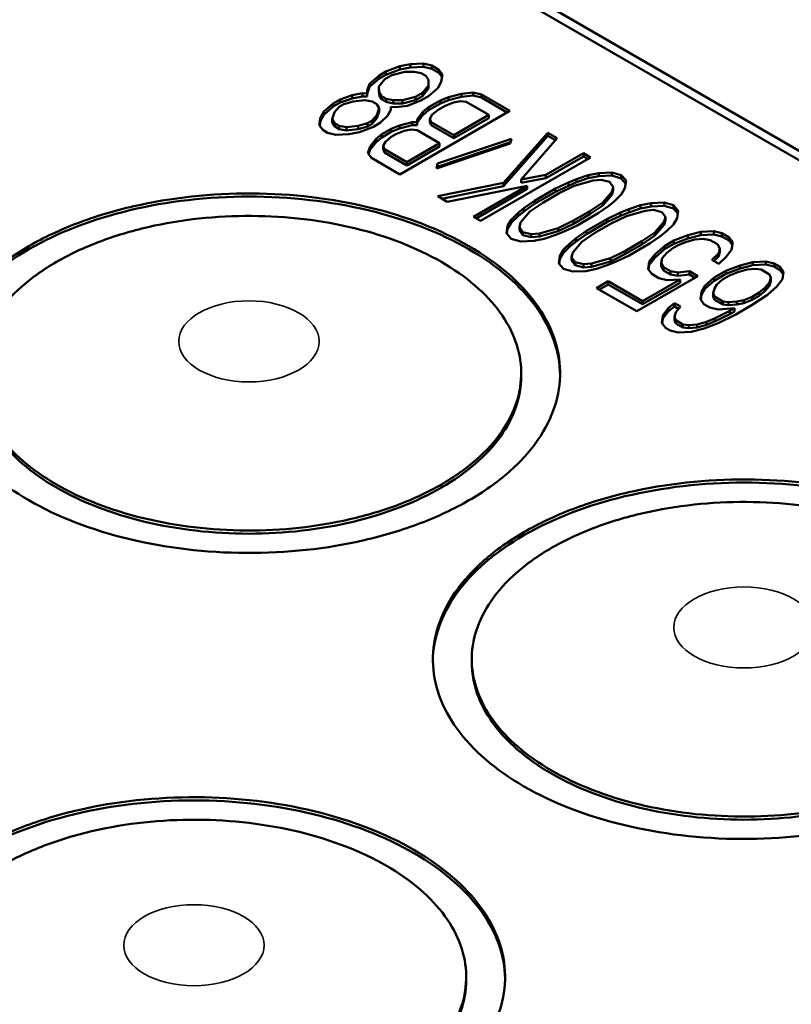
# Model space of a CAD drawing. Header units: millimetres. Extents: x 10 to 634, y 10 to 422.
# Tile 92 of 97: x 396 to 406, y 389 to 401. Entities that reach past the tile are written whole.
import ezdxf

# ---------------------------------------------------------------- set-up
doc = ezdxf.new("R2010")
doc.units = ezdxf.units.MM
doc.header["$LTSCALE"] = 2
doc.layers.add('Visible (ANSI)', color=7, linetype='Continuous', lineweight=50)
doc.layers.add('Visible Narrow (ANSI)', color=7, linetype='Continuous', lineweight=35)

msp = doc.modelspace()

# ---------------------------------------------------------------- linework, layer by layer
at = {"layer": 'Visible (ANSI)'}
for p, q in [((435.998, 382.247), (398.898, 403.667)), ((399.11, 403.667), (436.104, 382.309)), ((400.659, 400.723), (400.568, 400.671)), ((400.839, 400.793), (400.659, 400.723)), ((400.839, 400.752), (400.659, 400.682)), ((400.659, 400.723), (400.659, 400.682)), ((400.735, 400.679), (400.901, 400.722)), ((400.975, 400.818), (400.839, 400.793)), ((400.839, 400.793), (400.839, 400.752)), ((400.975, 400.777), (400.839, 400.752)), ((400.901, 400.722), (401.022, 400.722)), ((401.142, 400.826), (400.975, 400.818)), ((400.975, 400.818), (400.975, 400.777)), ((401.142, 400.786), (400.975, 400.777)), ((401.022, 400.722), (401.113, 400.704)), ((401.113, 400.704), (401.174, 400.669)), ((401.248, 400.8), (401.142, 400.826)), ((401.142, 400.826), (401.142, 400.786)), ((401.248, 400.759), (401.142, 400.786)), ((401.339, 400.747), (401.248, 400.8)), ((401.248, 400.8), (401.248, 400.759)), ((401.339, 400.706), (401.248, 400.759)), ((401.386, 400.686), (401.339, 400.747)), ((401.339, 400.747), (401.339, 400.706)), ((401.381, 400.652), (401.339, 400.706)), ((400.568, 400.671), (400.448, 400.567)), ((400.568, 400.63), (400.448, 400.526)), ((400.659, 400.682), (400.568, 400.63)), ((400.568, 400.671), (400.568, 400.63)), ((400.57, 400.531), (400.644, 400.627)), ((400.644, 400.627), (400.735, 400.679)), ((401.174, 400.669), (401.205, 400.616)), ((401.205, 400.616), (401.205, 400.547)), ((401.327, 400.511), (401.371, 400.59)), ((401.371, 400.59), (401.386, 400.686)), ((400.448, 400.567), (400.419, 400.479)), ((400.448, 400.526), (400.419, 400.44)), ((400.419, 400.479), (400.419, 400.444)), ((400.448, 400.567), (400.448, 400.526)), ((400.571, 400.461), (400.57, 400.531)), ((400.57, 400.531), (400.57, 400.491)), ((400.571, 400.421), (400.57, 400.491)), ((400.601, 400.409), (400.571, 400.461)), ((400.571, 400.461), (400.571, 400.421)), ((401.131, 400.451), (401.04, 400.399)), ((401.205, 400.547), (401.131, 400.451)), ((401.205, 400.506), (401.131, 400.41)), ((401.131, 400.451), (401.131, 400.41)), ((401.205, 400.547), (401.205, 400.506)), ((401.207, 400.407), (401.327, 400.511)), ((401.782, 400.457), (401.63, 400.44)), ((401.888, 400.431), (401.782, 400.457)), ((401.782, 400.457), (401.782, 400.416)), ((400.072, 400.367), (399.982, 400.315)), ((400.072, 400.326), (399.982, 400.274)), ((400.223, 400.419), (400.072, 400.367)), ((400.223, 400.378), (400.072, 400.326)), ((400.072, 400.367), (400.072, 400.326)), ((400.118, 400.306), (400.239, 400.34)), ((400.359, 400.445), (400.223, 400.419)), ((400.223, 400.419), (400.223, 400.378)), ((400.359, 400.404), (400.223, 400.378)), ((400.239, 400.34), (400.39, 400.357)), ((400.419, 400.444), (400.359, 400.445)), ((400.359, 400.445), (400.359, 400.404)), ((400.419, 400.404), (400.359, 400.404)), ((400.39, 400.357), (400.481, 400.339)), ((400.419, 400.444), (400.419, 400.404)), ((400.481, 400.339), (400.542, 400.304)), ((400.601, 400.368), (400.571, 400.421)), ((400.662, 400.374), (400.601, 400.409)), ((400.601, 400.409), (400.601, 400.368)), ((400.662, 400.333), (400.601, 400.368)), ((400.753, 400.356), (400.662, 400.374)), ((400.662, 400.374), (400.662, 400.333)), ((400.753, 400.315), (400.662, 400.333)), ((400.874, 400.355), (400.753, 400.356)), ((400.753, 400.356), (400.753, 400.315)), ((401.04, 400.399), (400.874, 400.355)), ((401.04, 400.358), (400.874, 400.315)), ((400.874, 400.355), (400.874, 400.315)), ((400.936, 400.285), (401.117, 400.355)), ((401.131, 400.41), (401.04, 400.358)), ((401.04, 400.399), (401.04, 400.358)), ((401.117, 400.355), (401.207, 400.407)), ((401.359, 400.354), (401.208, 400.267)), ((401.464, 400.397), (401.359, 400.354)), ((401.464, 400.356), (401.359, 400.313)), ((401.359, 400.354), (401.359, 400.313)), ((401.42, 400.284), (401.526, 400.327)), ((401.63, 400.44), (401.464, 400.397)), ((401.63, 400.399), (401.464, 400.356)), ((401.464, 400.397), (401.464, 400.356)), ((401.526, 400.327), (401.616, 400.344)), ((401.616, 400.344), (401.692, 400.335)), ((401.63, 400.44), (401.63, 400.399)), ((401.782, 400.416), (401.63, 400.399)), ((401.692, 400.335), (401.981, 400.168)), ((401.888, 400.39), (401.782, 400.416)), ((402.253, 400.22), (401.888, 400.431)), ((401.888, 400.431), (401.888, 400.39)), ((402.218, 400.199), (401.888, 400.39)), ((399.862, 400.21), (399.817, 400.132)), ((399.982, 400.315), (399.862, 400.21)), ((399.982, 400.274), (399.862, 400.17)), ((399.862, 400.21), (399.862, 400.17)), ((399.969, 400.114), (399.998, 400.201)), ((399.982, 400.315), (399.982, 400.274)), ((399.998, 400.201), (400.058, 400.271)), ((400.058, 400.271), (400.118, 400.306)), ((400.542, 400.304), (400.573, 400.252)), ((400.573, 400.252), (400.543, 400.164)), ((400.573, 400.211), (400.543, 400.124)), ((400.573, 400.252), (400.573, 400.211)), ((400.68, 400.155), (400.724, 400.234)), ((400.724, 400.269), (400.785, 400.268)), ((400.724, 400.234), (400.724, 400.269)), ((400.724, 400.269), (400.724, 400.233)), ((400.874, 400.315), (400.753, 400.315)), ((400.785, 400.268), (400.936, 400.285)), ((400.839, 399.403), (402.253, 400.22)), ((401.133, 400.206), (401.059, 400.11)), ((401.208, 400.267), (401.133, 400.206)), ((401.208, 400.226), (401.133, 400.165)), ((401.133, 400.206), (401.133, 400.165)), ((401.359, 400.313), (401.208, 400.226)), ((401.208, 400.267), (401.208, 400.226)), ((401.255, 400.171), (401.33, 400.232)), ((401.33, 400.232), (401.42, 400.284)), ((399.817, 400.132), (399.803, 400.036)), ((399.817, 400.091), (399.808, 400.029)), ((399.862, 400.17), (399.817, 400.091)), ((399.817, 400.132), (399.817, 400.091)), ((400, 400.061), (399.969, 400.114)), ((399.969, 400.114), (399.969, 400.073)), ((400, 400.021), (399.969, 400.073)), ((400.484, 400.095), (400.423, 400.06)), ((400.543, 400.164), (400.484, 400.095)), ((400.543, 400.124), (400.484, 400.054)), ((400.484, 400.095), (400.484, 400.054)), ((400.5, 400.016), (400.59, 400.068)), ((400.543, 400.164), (400.543, 400.124)), ((400.59, 400.068), (400.68, 400.155)), ((400.998, 400.075), (400.832, 400.032)), ((401.059, 400.075), (400.998, 400.075)), ((400.998, 400.075), (400.998, 400.035)), ((401.133, 400.165), (401.059, 400.07)), ((401.059, 400.11), (401.059, 400.075)), ((401.059, 400.075), (401.059, 400.034)), ((401.225, 400.118), (401.255, 400.171)), ((401.241, 400.075), (401.225, 400.118)), ((401.225, 400.118), (401.225, 400.077)), ((401.241, 400.034), (401.225, 400.077)), ((401.53, 399.907), (401.241, 400.075)), ((401.241, 400.075), (401.241, 400.034)), ((401.981, 400.168), (401.53, 399.907)), ((401.981, 400.127), (401.53, 399.867)), ((401.981, 400.168), (401.981, 400.127)), ((399.803, 400.036), (399.849, 399.975)), ((399.849, 399.975), (399.91, 399.939)), ((400.06, 400.026), (400, 400.061)), ((400, 400.061), (400, 400.021)), ((400.06, 399.985), (400, 400.021)), ((400.152, 400.008), (400.06, 400.026)), ((400.06, 400.026), (400.06, 399.985)), ((400.152, 399.968), (400.06, 399.985)), ((400.303, 400.025), (400.152, 400.008)), ((400.152, 400.008), (400.152, 399.968)), ((400.303, 399.985), (400.152, 399.968)), ((400.183, 399.921), (400.319, 399.947)), ((400.423, 400.06), (400.303, 400.025)), ((400.303, 400.025), (400.303, 399.985)), ((400.423, 400.019), (400.303, 399.985)), ((400.319, 399.947), (400.5, 400.016)), ((400.423, 400.06), (400.423, 400.019)), ((400.484, 400.054), (400.423, 400.019)), ((400.727, 399.989), (400.607, 399.919)), ((400.727, 399.948), (400.607, 399.879)), ((400.832, 400.032), (400.727, 399.989)), ((400.832, 399.991), (400.727, 399.948)), ((400.727, 399.989), (400.727, 399.948)), ((400.788, 399.919), (400.894, 399.962)), ((400.998, 400.035), (400.832, 399.991)), ((400.832, 400.032), (400.832, 399.991)), ((400.894, 399.962), (400.984, 399.979)), ((400.984, 399.979), (401.06, 399.97)), ((401.059, 400.034), (400.998, 400.035)), ((401.06, 399.97), (401.349, 399.803)), ((401.53, 399.867), (401.241, 400.034)), ((399.91, 399.939), (400.016, 399.913)), ((400.016, 399.913), (400.183, 399.921)), ((400.532, 399.859), (400.457, 399.763)), ((400.532, 399.818), (400.457, 399.722)), ((400.607, 399.919), (400.532, 399.859)), ((400.607, 399.879), (400.532, 399.818)), ((400.532, 399.859), (400.532, 399.818)), ((400.607, 399.919), (400.607, 399.879)), ((400.623, 399.771), (400.653, 399.823)), ((400.653, 399.823), (400.728, 399.884)), ((400.728, 399.884), (400.788, 399.919)), ((402.272, 399.861), (401.322, 399.541)), ((402.262, 399.817), (401.322, 399.5)), ((401.53, 399.907), (401.53, 399.867)), ((402.741, 399.938), (402.172, 399.293)), ((402.741, 399.897), (402.172, 399.253)), ((402.258, 399.8), (402.272, 399.861)), ((402.399, 399.336), (402.862, 399.868)), ((402.862, 399.868), (402.741, 399.938)), ((402.741, 399.938), (402.741, 399.897)), ((402.839, 399.841), (402.741, 399.897)), ((400.457, 399.763), (400.427, 399.675)), ((400.457, 399.722), (400.437, 399.663)), ((400.457, 399.763), (400.457, 399.722)), ((400.639, 399.727), (400.623, 399.771)), ((400.623, 399.771), (400.623, 399.73)), ((400.639, 399.686), (400.623, 399.73)), ((400.928, 399.56), (400.639, 399.727)), ((400.639, 399.727), (400.639, 399.686)), ((401.349, 399.803), (400.928, 399.56)), ((401.349, 399.762), (400.928, 399.519)), ((401.308, 399.48), (402.258, 399.8)), ((401.349, 399.803), (401.349, 399.762)), ((400.427, 399.675), (400.474, 399.614)), ((400.474, 399.614), (400.839, 399.403)), ((400.928, 399.519), (400.639, 399.686)), ((401.875, 398.805), (403.289, 399.622)), ((403.198, 399.674), (402.716, 399.396)), ((403.198, 399.634), (402.716, 399.356)), ((403.289, 399.622), (403.198, 399.674)), ((403.198, 399.674), (403.198, 399.634)), ((403.254, 399.601), (403.198, 399.634)), ((400.928, 399.56), (400.928, 399.519)), ((401.322, 399.541), (401.308, 399.48)), ((401.322, 399.5), (401.318, 399.484)), ((401.322, 399.541), (401.322, 399.5)), ((402.716, 399.396), (402.399, 399.336)), ((402.716, 399.356), (402.399, 399.296)), ((402.399, 399.336), (402.399, 399.296)), ((402.716, 399.396), (402.716, 399.356)), ((403.11, 399.343), (403.005, 399.299)), ((403.081, 399.255), (403.322, 399.324)), ((403.261, 399.394), (403.11, 399.343)), ((403.261, 399.354), (403.11, 399.302)), ((403.11, 399.343), (403.11, 399.302)), ((403.397, 399.42), (403.261, 399.394)), ((403.261, 399.394), (403.261, 399.354)), ((403.397, 399.379), (403.261, 399.354)), ((403.322, 399.324), (403.428, 399.333)), ((403.563, 399.428), (403.397, 399.42)), ((403.397, 399.42), (403.397, 399.379)), ((403.563, 399.388), (403.397, 399.379)), ((403.428, 399.333), (403.534, 399.306)), ((403.685, 399.393), (403.563, 399.428)), ((403.563, 399.428), (403.563, 399.388)), ((403.685, 399.352), (403.563, 399.388)), ((403.746, 399.323), (403.685, 399.393)), ((403.685, 399.393), (403.685, 399.352)), ((403.741, 399.288), (403.685, 399.352)), ((403.732, 399.227), (403.746, 399.323)), ((402.172, 399.293), (401.326, 399.122)), ((402.172, 399.253), (401.379, 399.091)), ((401.448, 399.051), (402.475, 399.257)), ((402.475, 399.257), (401.783, 398.858)), ((402.475, 399.217), (401.819, 398.837)), ((402.172, 399.293), (402.172, 399.253)), ((402.475, 399.257), (402.475, 399.217)), ((402.839, 399.221), (402.568, 399.065)), ((403.005, 399.299), (402.839, 399.221)), ((403.005, 399.258), (402.839, 399.18)), ((402.839, 399.221), (402.839, 399.18)), ((402.885, 399.16), (403.081, 399.255)), ((403.11, 399.302), (403.005, 399.258)), ((403.005, 399.299), (403.005, 399.258)), ((403.566, 399.184), (403.446, 399.044)), ((403.534, 399.306), (403.581, 399.245)), ((403.581, 399.245), (403.566, 399.184)), ((403.581, 399.204), (403.566, 399.143)), ((403.566, 399.184), (403.566, 399.143)), ((403.581, 399.245), (403.581, 399.204)), ((403.688, 399.148), (403.732, 399.227)), ((401.326, 399.122), (401.448, 399.051)), ((402.568, 399.065), (402.433, 398.969)), ((402.839, 399.18), (402.568, 399.024)), ((402.568, 399.065), (402.568, 399.024)), ((402.675, 399.038), (402.885, 399.16)), ((403.566, 399.143), (403.446, 399.003)), ((403.523, 399), (403.598, 399.061)), ((403.598, 399.061), (403.688, 399.148)), ((402.433, 398.969), (402.358, 398.908)), ((402.568, 399.024), (402.433, 398.928)), ((402.433, 398.969), (402.433, 398.928)), ((402.509, 398.925), (402.675, 399.038)), ((403.281, 398.931), (403.07, 398.81)), ((403.446, 399.044), (403.281, 398.931)), ((403.446, 399.003), (403.281, 398.89)), ((403.281, 398.931), (403.281, 398.89)), ((403.387, 398.905), (403.523, 399)), ((403.446, 399.044), (403.446, 399.003)), ((403.78, 398.956), (403.675, 398.912)), ((403.751, 398.868), (403.992, 398.937)), ((403.931, 399.008), (403.78, 398.956)), ((403.931, 398.967), (403.78, 398.915)), ((403.78, 398.956), (403.78, 398.915)), ((404.067, 399.033), (403.931, 399.008)), ((403.931, 399.008), (403.931, 398.967)), ((404.067, 398.992), (403.931, 398.967)), ((403.992, 398.937), (404.098, 398.946)), ((404.234, 399.041), (404.067, 399.033)), ((404.067, 399.033), (404.067, 398.992)), ((404.234, 399.001), (404.067, 398.992)), ((404.098, 398.946), (404.205, 398.919)), ((404.355, 399.006), (404.234, 399.041)), ((404.234, 399.041), (404.234, 399.001)), ((404.355, 398.965), (404.234, 399.001)), ((404.416, 398.936), (404.355, 399.006)), ((404.355, 399.006), (404.355, 398.965)), ((404.411, 398.901), (404.355, 398.965)), ((404.402, 398.84), (404.416, 398.936)), ((401.783, 398.858), (401.875, 398.805)), ((402.268, 398.821), (402.224, 398.743)), ((402.358, 398.908), (402.268, 398.821)), ((402.358, 398.867), (402.268, 398.78)), ((402.268, 398.821), (402.268, 398.78)), ((402.433, 398.928), (402.358, 398.867)), ((402.358, 398.908), (402.358, 398.867)), ((402.39, 398.786), (402.509, 398.925)), ((403.07, 398.81), (402.875, 398.714)), ((403.281, 398.89), (403.07, 398.769)), ((403.07, 398.81), (403.07, 398.769)), ((403.117, 398.748), (403.387, 398.905)), ((403.509, 398.834), (403.238, 398.678)), ((403.675, 398.912), (403.509, 398.834)), ((403.675, 398.872), (403.509, 398.793)), ((403.509, 398.834), (403.509, 398.793)), ((403.555, 398.773), (403.751, 398.868)), ((403.78, 398.915), (403.675, 398.872)), ((403.675, 398.912), (403.675, 398.872)), ((404.205, 398.919), (404.251, 398.858)), ((404.251, 398.858), (404.236, 398.797)), ((404.251, 398.817), (404.236, 398.756)), ((404.251, 398.858), (404.251, 398.817)), ((404.358, 398.761), (404.402, 398.84)), ((402.224, 398.743), (402.209, 398.647)), ((402.224, 398.702), (402.215, 398.641)), ((402.268, 398.78), (402.224, 398.702)), ((402.224, 398.743), (402.224, 398.702)), ((402.375, 398.725), (402.39, 398.786)), ((402.421, 398.663), (402.375, 398.725)), ((402.375, 398.725), (402.375, 398.684)), ((402.421, 398.623), (402.375, 398.684)), ((402.875, 398.714), (402.633, 398.645)), ((403.07, 398.769), (402.875, 398.673)), ((402.875, 398.714), (402.875, 398.673)), ((402.951, 398.67), (403.117, 398.748)), ((403.238, 398.678), (403.103, 398.582)), ((403.509, 398.793), (403.238, 398.637)), ((403.238, 398.678), (403.238, 398.637)), ((403.345, 398.651), (403.555, 398.773)), ((404.236, 398.797), (404.117, 398.657)), ((404.236, 398.756), (404.117, 398.617)), ((404.236, 398.797), (404.236, 398.756)), ((404.268, 398.674), (404.358, 398.761)), ((402.209, 398.647), (402.271, 398.576)), ((402.271, 398.576), (402.392, 398.541)), ((402.527, 398.637), (402.421, 398.663)), ((402.421, 398.663), (402.421, 398.623)), ((402.527, 398.596), (402.421, 398.623)), ((402.633, 398.645), (402.527, 398.637)), ((402.527, 398.637), (402.527, 398.596)), ((402.633, 398.604), (402.527, 398.596)), ((402.559, 398.549), (402.695, 398.575)), ((402.875, 398.673), (402.633, 398.604)), ((402.633, 398.645), (402.633, 398.604)), ((402.695, 398.575), (402.845, 398.627)), ((402.845, 398.627), (402.951, 398.67)), ((403.103, 398.582), (403.028, 398.521)), ((403.238, 398.637), (403.103, 398.541)), ((403.103, 398.582), (403.103, 398.541)), ((403.179, 398.538), (403.345, 398.651)), ((404.117, 398.657), (403.951, 398.544)), ((404.117, 398.617), (403.951, 398.504)), ((404.057, 398.518), (404.193, 398.613)), ((404.117, 398.657), (404.117, 398.617)), ((404.193, 398.613), (404.268, 398.674)), ((404.36, 398.552), (404.239, 398.482)), ((404.541, 398.621), (404.36, 398.552)), ((404.541, 398.58), (404.36, 398.511)), ((404.36, 398.552), (404.36, 398.511)), ((404.511, 398.534), (404.632, 398.568)), ((404.707, 398.664), (404.541, 398.621)), ((404.707, 398.623), (404.541, 398.58)), ((404.541, 398.621), (404.541, 398.58)), ((404.632, 398.568), (404.738, 398.577)), ((404.873, 398.672), (404.707, 398.664)), ((404.707, 398.664), (404.707, 398.623)), ((404.873, 398.631), (404.707, 398.623)), ((404.738, 398.577), (404.829, 398.559)), ((404.829, 398.559), (404.92, 398.506)), ((404.979, 398.646), (404.873, 398.672)), ((404.873, 398.672), (404.873, 398.631)), ((404.979, 398.605), (404.873, 398.631)), ((405.071, 398.593), (404.979, 398.646)), ((404.979, 398.646), (404.979, 398.605)), ((405.071, 398.552), (404.979, 398.605)), ((405.117, 398.531), (405.071, 398.593)), ((405.071, 398.593), (405.071, 398.552)), ((405.112, 398.497), (405.071, 398.552)), ((402.392, 398.541), (402.559, 398.549)), ((402.938, 398.434), (402.894, 398.356)), ((403.028, 398.521), (402.938, 398.434)), ((403.028, 398.481), (402.938, 398.393)), ((402.938, 398.434), (402.938, 398.393)), ((403.103, 398.541), (403.028, 398.481)), ((403.028, 398.521), (403.028, 398.481)), ((403.06, 398.399), (403.179, 398.538)), ((403.951, 398.544), (403.741, 398.423)), ((403.951, 398.504), (403.741, 398.382)), ((403.787, 398.361), (404.057, 398.518)), ((403.951, 398.544), (403.951, 398.504)), ((404.239, 398.482), (404.119, 398.378)), ((404.239, 398.441), (404.119, 398.337)), ((404.36, 398.511), (404.239, 398.441)), ((404.239, 398.482), (404.239, 398.441)), ((404.271, 398.395), (404.346, 398.456)), ((404.346, 398.456), (404.406, 398.49)), ((404.406, 398.49), (404.511, 398.534)), ((404.92, 398.506), (404.951, 398.453)), ((404.951, 398.453), (404.937, 398.392)), ((404.951, 398.453), (404.951, 398.413)), ((405.028, 398.34), (405.103, 398.435)), ((405.103, 398.435), (405.117, 398.531)), ((402.894, 398.356), (402.88, 398.26)), ((402.894, 398.315), (402.885, 398.254)), ((402.938, 398.393), (402.894, 398.315)), ((402.894, 398.356), (402.894, 398.315)), ((403.045, 398.338), (403.06, 398.399)), ((403.091, 398.276), (403.045, 398.338)), ((403.045, 398.338), (403.045, 398.297)), ((403.545, 398.327), (403.303, 398.258)), ((403.741, 398.423), (403.545, 398.327)), ((403.741, 398.382), (403.545, 398.286)), ((403.545, 398.327), (403.545, 398.286)), ((403.621, 398.283), (403.787, 398.361)), ((403.741, 398.423), (403.741, 398.382)), ((404.119, 398.378), (404.045, 398.282)), ((404.119, 398.337), (404.045, 398.241)), ((404.119, 398.378), (404.119, 398.337)), ((404.196, 398.264), (404.211, 398.325)), ((404.211, 398.325), (404.271, 398.395)), ((404.937, 398.392), (404.847, 398.305)), ((404.847, 398.305), (404.938, 398.252)), ((404.937, 398.351), (404.873, 398.29)), ((404.951, 398.413), (404.937, 398.351)), ((404.937, 398.392), (404.937, 398.351)), ((404.938, 398.252), (405.028, 398.34)), ((402.88, 398.26), (402.941, 398.19)), ((402.941, 398.19), (403.062, 398.154)), ((403.091, 398.236), (403.045, 398.297)), ((403.198, 398.25), (403.091, 398.276)), ((403.091, 398.276), (403.091, 398.236)), ((403.198, 398.209), (403.091, 398.236)), ((403.303, 398.258), (403.198, 398.25)), ((403.198, 398.25), (403.198, 398.209)), ((403.303, 398.217), (403.198, 398.209)), ((403.229, 398.162), (403.365, 398.188)), ((403.545, 398.286), (403.303, 398.217)), ((403.303, 398.258), (403.303, 398.217)), ((403.365, 398.188), (403.515, 398.24)), ((403.515, 398.24), (403.621, 398.283)), ((404.045, 398.282), (404.031, 398.186)), ((404.031, 398.186), (404.077, 398.124)), ((404.045, 398.241), (404.036, 398.179)), ((404.045, 398.282), (404.045, 398.241)), ((404.227, 398.211), (404.196, 398.264)), ((404.196, 398.264), (404.196, 398.223)), ((404.227, 398.17), (404.196, 398.223)), ((404.319, 398.159), (404.227, 398.211)), ((404.227, 398.211), (404.227, 398.17)), ((405.211, 398.234), (405.03, 398.165)), ((405.211, 398.193), (405.03, 398.124)), ((405.182, 398.147), (405.302, 398.181)), ((405.377, 398.277), (405.211, 398.234)), ((405.377, 398.236), (405.211, 398.193)), ((405.211, 398.234), (405.211, 398.193)), ((405.302, 398.181), (405.408, 398.19)), ((405.543, 398.285), (405.377, 398.277)), ((405.377, 398.277), (405.377, 398.236)), ((405.543, 398.244), (405.377, 398.236)), ((405.408, 398.19), (405.484, 398.181)), ((405.484, 398.181), (405.591, 398.119)), ((405.65, 398.259), (405.543, 398.285)), ((405.543, 398.285), (405.543, 398.244)), ((405.65, 398.218), (405.543, 398.244)), ((405.726, 398.215), (405.65, 398.259)), ((405.65, 398.259), (405.65, 398.218)), ((405.726, 398.174), (405.65, 398.218)), ((405.772, 398.153), (405.726, 398.215)), ((405.726, 398.215), (405.726, 398.174)), ((405.767, 398.119), (405.726, 398.174)), ((403.062, 398.154), (403.229, 398.162)), ((403.885, 397.644), (404.667, 398.096)), ((404.441, 398.053), (403.959, 397.775)), ((404.077, 398.124), (404.168, 398.072)), ((404.168, 398.072), (404.274, 398.045)), ((404.319, 398.118), (404.227, 398.17)), ((404.274, 398.045), (404.441, 398.053)), ((404.41, 398.141), (404.319, 398.159)), ((404.319, 398.159), (404.319, 398.118)), ((404.41, 398.1), (404.319, 398.118)), ((404.561, 398.158), (404.41, 398.141)), ((404.41, 398.141), (404.41, 398.1)), ((404.561, 398.117), (404.41, 398.1)), ((404.441, 398.053), (404.441, 398.012)), ((404.667, 398.096), (404.561, 398.158)), ((404.561, 398.158), (404.561, 398.117)), ((404.632, 398.076), (404.561, 398.117)), ((404.88, 398.078), (404.76, 397.973)), ((405.03, 398.165), (404.88, 398.078)), ((405.03, 398.124), (404.88, 398.037)), ((404.88, 398.078), (404.88, 398.037)), ((404.911, 397.99), (404.986, 398.051)), ((404.986, 398.051), (405.076, 398.103)), ((405.03, 398.165), (405.03, 398.124)), ((405.076, 398.103), (405.182, 398.147)), ((405.591, 398.119), (405.606, 398.075)), ((405.606, 398.075), (405.592, 398.014)), ((405.606, 398.075), (405.606, 398.034)), ((405.683, 397.961), (405.758, 398.057)), ((405.758, 398.057), (405.772, 398.153)), ((403.518, 398.03), (403.367, 397.943)), ((403.367, 397.943), (403.885, 397.644)), ((403.518, 397.989), (403.403, 397.923)), ((403.959, 397.775), (403.518, 398.03)), ((403.518, 398.03), (403.518, 397.989)), ((403.959, 397.734), (403.518, 397.989)), ((404.441, 398.012), (403.959, 397.734)), ((404.76, 397.973), (404.715, 397.895)), ((404.76, 397.933), (404.715, 397.854)), ((404.88, 398.037), (404.76, 397.933)), ((404.76, 397.973), (404.76, 397.933)), ((404.867, 397.877), (404.881, 397.938)), ((404.881, 397.938), (404.911, 397.99)), ((405.532, 397.944), (405.457, 397.884)), ((405.592, 398.014), (405.532, 397.944)), ((405.592, 397.973), (405.532, 397.904)), ((405.532, 397.944), (405.532, 397.904)), ((405.563, 397.857), (405.683, 397.961)), ((405.606, 398.034), (405.592, 397.973)), ((405.592, 398.014), (405.592, 397.973)), ((404.715, 397.895), (404.701, 397.799)), ((404.701, 397.799), (404.747, 397.738)), ((404.715, 397.854), (404.706, 397.792)), ((404.715, 397.895), (404.715, 397.854)), ((404.882, 397.833), (404.867, 397.877)), ((404.867, 397.877), (404.867, 397.836)), ((404.882, 397.792), (404.867, 397.836)), ((404.989, 397.772), (404.882, 397.833)), ((404.882, 397.833), (404.882, 397.792)), ((404.989, 397.731), (404.882, 397.792)), ((405.367, 397.831), (405.261, 397.788)), ((405.457, 397.884), (405.367, 397.831)), ((405.457, 397.843), (405.367, 397.791)), ((405.367, 397.831), (405.367, 397.791)), ((405.368, 397.727), (405.563, 397.857)), ((405.532, 397.904), (405.457, 397.843)), ((405.457, 397.884), (405.457, 397.843)), ((403.959, 397.775), (403.959, 397.734)), ((404.293, 397.687), (404.219, 397.591)), ((404.368, 397.748), (404.293, 397.687)), ((404.368, 397.707), (404.293, 397.646)), ((404.293, 397.687), (404.293, 397.646)), ((404.445, 397.704), (404.368, 397.748)), ((404.368, 397.748), (404.368, 397.707)), ((404.421, 397.676), (404.368, 397.707)), ((404.385, 397.634), (404.445, 397.704)), ((404.747, 397.738), (404.823, 397.694)), ((404.823, 397.694), (404.929, 397.667)), ((404.929, 397.667), (405.141, 397.684)), ((405.064, 397.763), (404.989, 397.772)), ((404.989, 397.772), (404.989, 397.731)), ((405.064, 397.722), (404.989, 397.731)), ((405.17, 397.771), (405.064, 397.763)), ((405.064, 397.763), (405.064, 397.722)), ((405.17, 397.73), (405.064, 397.722)), ((405.141, 397.684), (405.081, 397.649)), ((405.141, 397.684), (405.141, 397.643)), ((405.157, 397.605), (405.368, 397.727)), ((405.261, 397.788), (405.17, 397.771)), ((405.17, 397.771), (405.17, 397.73)), ((405.261, 397.747), (405.17, 397.73)), ((405.367, 397.791), (405.261, 397.747)), ((405.261, 397.788), (405.261, 397.747)), ((404.219, 397.591), (404.205, 397.495)), ((404.219, 397.55), (404.21, 397.488)), ((404.293, 397.646), (404.219, 397.55)), ((404.219, 397.591), (404.219, 397.55)), ((404.37, 397.573), (404.385, 397.634)), ((404.386, 397.529), (404.37, 397.573)), ((404.37, 397.573), (404.37, 397.532)), ((404.885, 397.553), (404.78, 397.51)), ((405.081, 397.649), (404.885, 397.553)), ((405.081, 397.608), (404.885, 397.513)), ((404.885, 397.553), (404.885, 397.513)), ((404.931, 397.492), (405.157, 397.605)), ((405.081, 397.649), (405.081, 397.608)), ((405.141, 397.643), (405.081, 397.608)), ((404.205, 397.495), (404.251, 397.433)), ((404.251, 397.433), (404.312, 397.398)), ((404.386, 397.488), (404.37, 397.532)), ((404.477, 397.476), (404.386, 397.529)), ((404.386, 397.529), (404.386, 397.488)), ((404.477, 397.435), (404.386, 397.488)), ((404.553, 397.467), (404.477, 397.476)), ((404.477, 397.476), (404.477, 397.435)), ((404.553, 397.426), (404.477, 397.435)), ((404.659, 397.476), (404.553, 397.467)), ((404.553, 397.467), (404.553, 397.426)), ((404.659, 397.435), (404.553, 397.426)), ((404.584, 397.38), (404.75, 397.423)), ((404.78, 397.51), (404.659, 397.476)), ((404.659, 397.476), (404.659, 397.435)), ((404.78, 397.469), (404.659, 397.435)), ((404.75, 397.423), (404.931, 397.492)), ((404.885, 397.513), (404.78, 397.469)), ((404.78, 397.51), (404.78, 397.469)), ((404.312, 397.398), (404.418, 397.372)), ((404.418, 397.372), (404.584, 397.38)), ((402.398, 396.849), (402.398, 396.808)), ((401.762, 393.134), (401.762, 393.175)), ((401.691, 389.093), (401.691, 389.052))]:
    msp.add_line(p, q, dxfattribs=at)
for points, knots in [([(401.727, 395.216), (401.918, 395.327), (402.09, 395.448), (402.387, 395.709), (402.513, 395.848), (402.806, 396.272), (402.903, 396.57), (402.894, 397.169), (402.788, 397.466), (402.386, 398.019), (402.094, 398.27), (401.36, 398.694), (400.924, 398.863), (399.967, 399.095), (399.453, 399.156), (398.415, 399.161), (397.898, 399.105), (397.165, 398.936), (396.924, 398.864), (396.472, 398.692), (396.261, 398.593), (396.07, 398.482)], [0.000001, 0.000001, 0.000001, 0.000001, 0.081126, 0.081126, 0.162196, 0.162196, 0.317571, 0.317571, 0.472833, 0.472833, 0.628021, 0.628021, 0.783209, 0.783209, 0.938471, 0.938471, 1.093846, 1.093846, 1.174917, 1.174917, 1.256042, 1.256042, 1.256042, 1.256042]), ([(402.898, 396.829), (402.894, 397.124), (402.683, 397.721), (401.8, 398.484), (400.469, 398.998), (398.898, 399.178), (397.328, 398.998), (396.44, 398.655), (396.07, 398.441)], [0.2528104, 0.2528104, 0.2528104, 0.2528104, 0.3750025, 0.5000027, 0.6250029, 0.7500032, 0.8750034, 1, 1, 1, 1]), ([(401.373, 395.42), (401.541, 395.517), (401.691, 395.624), (401.952, 395.853), (402.062, 395.974), (402.318, 396.345), (402.402, 396.606), (402.394, 397.13), (402.301, 397.39), (401.95, 397.873), (401.694, 398.093), (401.053, 398.463), (400.672, 398.611), (399.835, 398.814), (399.385, 398.867), (398.477, 398.872), (398.026, 398.824), (397.383, 398.676), (397.172, 398.612), (396.776, 398.462), (396.591, 398.375), (396.423, 398.278)], [0.000001, 0.000001, 0.000001, 0.000001, 0.07111, 0.07111, 0.142161, 0.142161, 0.278046, 0.278046, 0.413804, 0.413804, 0.549461, 0.549461, 0.685118, 0.685118, 0.820876, 0.820876, 0.956761, 0.956761, 1.027812, 1.027812, 1.098921, 1.098921, 1.098921, 1.098921]), ([(396.07, 398.482), (395.879, 398.372), (395.707, 398.25), (395.409, 397.989), (395.283, 397.85), (394.991, 397.427), (394.894, 397.129), (394.903, 396.529), (395.009, 396.232), (395.411, 395.68), (395.703, 395.428), (396.437, 395.005), (396.872, 394.836), (397.83, 394.604), (398.344, 394.543), (399.382, 394.537), (399.898, 394.593), (400.632, 394.762), (400.873, 394.835), (401.325, 395.007), (401.536, 395.106), (401.727, 395.216)], [0.000001, 0.000001, 0.000001, 0.000001, 0.081126, 0.081126, 0.162196, 0.162196, 0.317571, 0.317571, 0.472833, 0.472833, 0.628021, 0.628021, 0.783209, 0.783209, 0.938471, 0.938471, 1.093846, 1.093846, 1.174917, 1.174917, 1.256042, 1.256042, 1.256042, 1.256042]), ([(396.07, 398.441), (395.7, 398.228), (395.113, 397.721), (394.903, 397.124), (394.899, 396.829)], [0, 0, 0, 0, 0.1250034, 0.2471971, 0.2471971, 0.2471971, 0.2471971]), ([(396.423, 398.278), (396.256, 398.181), (396.105, 398.075), (395.844, 397.846), (395.734, 397.724), (395.479, 397.353), (395.394, 397.092), (395.403, 396.568), (395.496, 396.309), (395.847, 395.825), (396.103, 395.606), (396.744, 395.235), (397.125, 395.088), (397.962, 394.885), (398.411, 394.831), (399.32, 394.826), (399.771, 394.875), (400.414, 395.023), (400.625, 395.086), (401.021, 395.237), (401.206, 395.324), (401.373, 395.42)], [0.000001, 0.000001, 0.000001, 0.000001, 0.07111, 0.07111, 0.142161, 0.142161, 0.278046, 0.278046, 0.413804, 0.413804, 0.549461, 0.549461, 0.685118, 0.685118, 0.820876, 0.820876, 0.956761, 0.956761, 1.027812, 1.027812, 1.098921, 1.098921, 1.098921, 1.098921]), ([(395.398, 396.808), (395.398, 396.544), (395.581, 396.015), (396.359, 395.342), (397.524, 394.893), (398.898, 394.735), (400.273, 394.893), (401.049, 395.193), (401.373, 395.38)], [0.2499988, 0.2499988, 0.2499988, 0.2499988, 0.374997, 0.4999974, 0.6249978, 0.7499982, 0.8749986, 1, 1, 1, 1]), ([(401.373, 395.38), (401.697, 395.567), (402.216, 396.015), (402.398, 396.544), (402.398, 396.808), (402.398, 396.808)], [0, 0, 0, 0, 0.1249986, 0.2499982, 0.2500003, 0.2500003, 0.2500003, 0.2500003]), ([(408.091, 391.542), (408.282, 391.652), (408.454, 391.774), (408.751, 392.035), (408.877, 392.174), (409.17, 392.598), (409.267, 392.896), (409.258, 393.495), (409.152, 393.792), (408.75, 394.345), (408.458, 394.596), (407.724, 395.02), (407.288, 395.189), (406.331, 395.421), (405.817, 395.482), (404.779, 395.487), (404.262, 395.431), (403.529, 395.262), (403.288, 395.19), (402.836, 395.018), (402.625, 394.918), (402.434, 394.808)], [0.000001, 0.000001, 0.000001, 0.000001, 0.081126, 0.081126, 0.162196, 0.162196, 0.317571, 0.317571, 0.472833, 0.472833, 0.628021, 0.628021, 0.783209, 0.783209, 0.938471, 0.938471, 1.093846, 1.093846, 1.174917, 1.174917, 1.256042, 1.256042, 1.256042, 1.256042]), ([(409.262, 393.155), (409.258, 393.45), (409.047, 394.047), (408.164, 394.81), (406.833, 395.323), (405.262, 395.504), (403.692, 395.323), (402.804, 394.981), (402.434, 394.767)], [0.2528118, 0.2528118, 0.2528118, 0.2528118, 0.3750036, 0.5000036, 0.6250036, 0.7500036, 0.8750036, 1, 1, 1, 1]), ([(407.737, 391.746), (407.905, 391.843), (408.055, 391.95), (408.316, 392.178), (408.426, 392.3), (408.682, 392.671), (408.766, 392.932), (408.758, 393.456), (408.665, 393.716), (408.314, 394.199), (408.058, 394.419), (407.416, 394.789), (407.036, 394.937), (406.199, 395.14), (405.749, 395.193), (404.841, 395.198), (404.39, 395.149), (403.747, 395.002), (403.536, 394.938), (403.14, 394.788), (402.955, 394.701), (402.787, 394.604)], [0.000001, 0.000001, 0.000001, 0.000001, 0.07111, 0.07111, 0.142161, 0.142161, 0.278046, 0.278046, 0.413804, 0.413804, 0.549461, 0.549461, 0.685118, 0.685118, 0.820876, 0.820876, 0.956761, 0.956761, 1.027812, 1.027812, 1.098921, 1.098921, 1.098921, 1.098921]), ([(402.434, 394.808), (402.243, 394.698), (402.071, 394.576), (401.773, 394.315), (401.647, 394.176), (401.355, 393.752), (401.258, 393.454), (401.267, 392.855), (401.373, 392.558), (401.774, 392.005), (402.067, 391.754), (402.801, 391.33), (403.236, 391.161), (404.193, 390.93), (404.708, 390.868), (405.746, 390.863), (406.262, 390.919), (406.996, 391.088), (407.237, 391.161), (407.689, 391.332), (407.9, 391.432), (408.091, 391.542)], [0.000001, 0.000001, 0.000001, 0.000001, 0.081126, 0.081126, 0.162196, 0.162196, 0.317571, 0.317571, 0.472833, 0.472833, 0.628021, 0.628021, 0.783209, 0.783209, 0.938471, 0.938471, 1.093846, 1.093846, 1.174917, 1.174917, 1.256042, 1.256042, 1.256042, 1.256042]), ([(402.434, 394.767), (402.064, 394.553), (401.477, 394.047), (401.267, 393.45), (401.262, 393.155)], [0, 0, 0, 0, 0.1250036, 0.2471976, 0.2471976, 0.2471976, 0.2471976]), ([(402.787, 394.604), (402.62, 394.507), (402.469, 394.4), (402.208, 394.172), (402.098, 394.05), (401.843, 393.679), (401.758, 393.418), (401.767, 392.894), (401.86, 392.634), (402.211, 392.151), (402.467, 391.931), (403.108, 391.561), (403.489, 391.413), (404.326, 391.21), (404.775, 391.157), (405.684, 391.152), (406.135, 391.201), (406.778, 391.348), (406.989, 391.412), (407.385, 391.562), (407.57, 391.649), (407.737, 391.746)], [0.000001, 0.000001, 0.000001, 0.000001, 0.07111, 0.07111, 0.142161, 0.142161, 0.278046, 0.278046, 0.413804, 0.413804, 0.549461, 0.549461, 0.685118, 0.685118, 0.820876, 0.820876, 0.956761, 0.956761, 1.027812, 1.027812, 1.098921, 1.098921, 1.098921, 1.098921]), ([(401.762, 393.134), (401.762, 392.87), (401.945, 392.341), (402.723, 391.668), (403.888, 391.219), (405.262, 391.061), (406.637, 391.219), (407.413, 391.518), (407.737, 391.705)], [0.2499967, 0.2499967, 0.2499967, 0.2499967, 0.3749954, 0.4999962, 0.624997, 0.7499979, 0.8749987, 1, 1, 1, 1]), ([(401.02, 387.46), (401.211, 387.57), (401.383, 387.692), (401.68, 387.953), (401.806, 388.092), (402.099, 388.515), (402.196, 388.813), (402.186, 389.413), (402.081, 389.71), (401.679, 390.262), (401.386, 390.514), (400.653, 390.937), (400.217, 391.106), (399.26, 391.338), (398.746, 391.399), (397.707, 391.405), (397.191, 391.349), (396.457, 391.18), (396.217, 391.107), (395.765, 390.935), (395.554, 390.836), (395.363, 390.726)], [0.000001, 0.000001, 0.000001, 0.000001, 0.081126, 0.081126, 0.162196, 0.162196, 0.317571, 0.317571, 0.472833, 0.472833, 0.628021, 0.628021, 0.783209, 0.783209, 0.938471, 0.938471, 1.093846, 1.093846, 1.174917, 1.174917, 1.256042, 1.256042, 1.256042, 1.256042]), ([(402.191, 389.072), (402.187, 389.368), (401.976, 389.964), (401.093, 390.727), (399.762, 391.241), (398.191, 391.421), (396.621, 391.241), (395.733, 390.898), (395.363, 390.685)], [0.2528104, 0.2528104, 0.2528104, 0.2528104, 0.3750025, 0.5000027, 0.6250029, 0.7500031, 0.8750034, 1, 1, 1, 1]), ([(400.666, 387.664), (400.834, 387.76), (400.984, 387.867), (401.245, 388.096), (401.355, 388.218), (401.611, 388.589), (401.695, 388.849), (401.687, 389.374), (401.594, 389.633), (401.243, 390.116), (400.987, 390.336), (400.345, 390.707), (399.965, 390.854), (399.128, 391.057), (398.678, 391.111), (397.77, 391.116), (397.319, 391.067), (396.676, 390.919), (396.465, 390.856), (396.069, 390.705), (395.884, 390.618), (395.716, 390.521)], [0.000001, 0.000001, 0.000001, 0.000001, 0.07111, 0.07111, 0.142161, 0.142161, 0.278046, 0.278046, 0.413804, 0.413804, 0.549461, 0.549461, 0.685118, 0.685118, 0.820876, 0.820876, 0.956761, 0.956761, 1.027812, 1.027812, 1.098921, 1.098921, 1.098921, 1.098921]), ([(400.666, 387.623), (400.99, 387.81), (401.509, 388.258), (401.691, 388.787), (401.691, 389.052), (401.691, 389.052)], [0, 0, 0, 0, 0.1249995, 0.2499995, 0.2500016, 0.2500016, 0.2500016, 0.2500016])]:
    msp.add_open_spline(points, degree=3, knots=knots, dxfattribs=at)
at = {"layer": 'Visible Narrow (ANSI)'}
msp.add_line((401.373, 395.42), (401.373, 395.38), dxfattribs=at)
for centre in [(398.898, 397.258), (405.262, 393.583), (398.191, 389.501)]:
    msp.add_ellipse(centre, major_axis=(-0.902, 0), ratio=0.57735, dxfattribs=at)
for points in [[(396.07, 398.482), (396.07, 398.478), (396.07, 398.469), (396.07, 398.455), (396.07, 398.446), (396.07, 398.441)], [(402.434, 394.808), (402.434, 394.803), (402.434, 394.794), (402.434, 394.781), (402.434, 394.772), (402.434, 394.767)]]:
    msp.add_open_spline(points, degree=3, dxfattribs=at)

doc.saveas('drawing.dxf')
